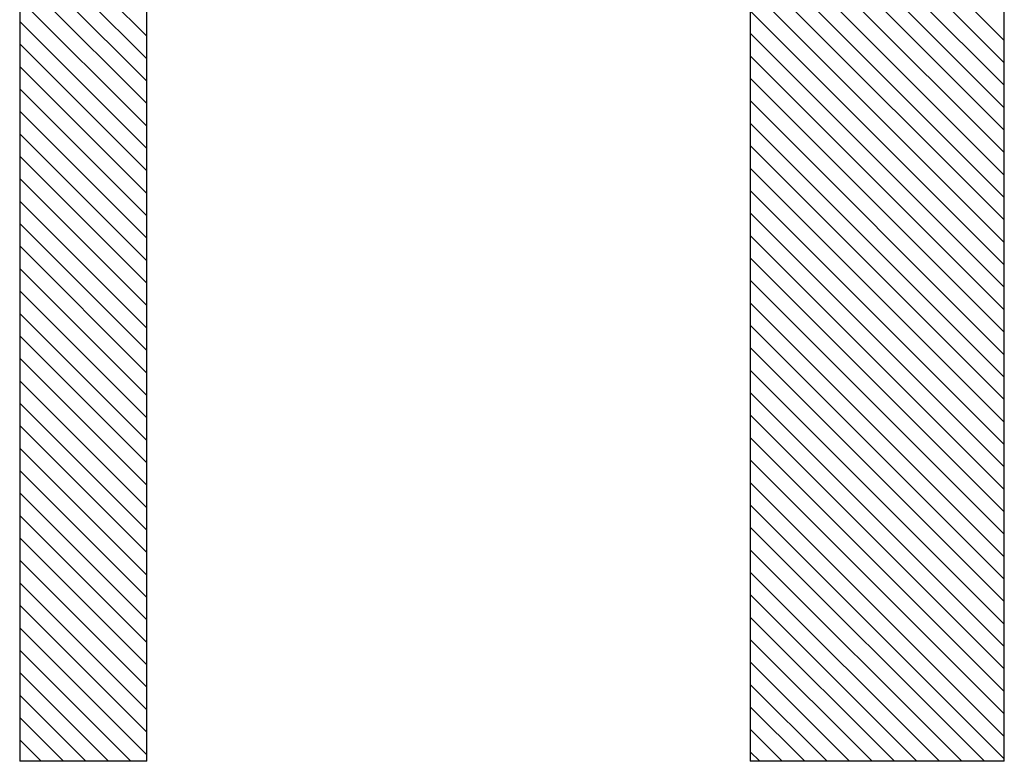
# Model space of a CAD drawing. Header units: inches. Extents: x 220 to 877, y 4 to 174.
# Tile 61 of 256: x 249.8 to 257.55, y 6.91 to 12.75. Entities that reach past the tile are written whole.
import ezdxf

# ---------------------------------------------------------------- set-up
doc = ezdxf.new("R2010")
doc.units = ezdxf.units.IN
doc.header["$LTSCALE"] = 0.5
doc.header["$MEASUREMENT"] = 0
doc.layers.add('SID-M-F', color=202, linetype='Continuous')
doc.layers.add('SID-M-S', color=105, linetype='Continuous')

msp = doc.modelspace()

# ---------------------------------------------------------------- linework, layer by layer
at = {"layer": 'SID-M-F', "linetype": 'Continuous'}
for p, q in [((250.79957, 11.9168), (249.80154, 12.91482)), ((250.79957, 12.09357), (249.97832, 12.91482)), ((250.79957, 12.27035), (250.1551, 12.91482)), ((250.79957, 12.44713), (250.33187, 12.91482)), ((250.79957, 12.6239), (250.50865, 12.91482)), ((257.54957, 11.00043), (255.63517, 12.91482)), ((257.54957, 11.1772), (255.81195, 12.91482)), ((257.54957, 11.35398), (255.98873, 12.91482)), ((257.54957, 11.53076), (256.1655, 12.91482)), ((257.54957, 11.70753), (256.34228, 12.91482)), ((257.54957, 11.88431), (256.51906, 12.91482)), ((257.54957, 12.06109), (256.69583, 12.91482)), ((257.54957, 12.23786), (256.87261, 12.91482)), ((257.54957, 12.41464), (257.04939, 12.91482)), ((257.54957, 12.59142), (257.22616, 12.91482)), ((257.54957, 10.82365), (255.54957, 12.82365)), ((250.79957, 11.74002), (249.79957, 12.74002)), ((257.54957, 10.64687), (255.54957, 12.64687)), ((250.79957, 11.56324), (249.79957, 12.56324)), ((257.54957, 10.4701), (255.54957, 12.4701)), ((250.79957, 11.38647), (249.79957, 12.38647)), ((257.54957, 10.29332), (255.54957, 12.29332)), ((250.79957, 11.20969), (249.79957, 12.20969)), ((257.54957, 10.11654), (255.54957, 12.11654)), ((250.79957, 11.03291), (249.79957, 12.03291)), ((257.54957, 9.93977), (255.54957, 11.93977)), ((250.79957, 10.85614), (249.79957, 11.85614)), ((257.54957, 9.76299), (255.54957, 11.76299)), ((250.79957, 10.67936), (249.79957, 11.67936)), ((257.54957, 9.58621), (255.54957, 11.58621)), ((250.79957, 10.50258), (249.79957, 11.50258)), ((257.54957, 9.40944), (255.54957, 11.40944)), ((250.79957, 10.32581), (249.79957, 11.32581)), ((257.54957, 9.23266), (255.54957, 11.23266)), ((250.79957, 10.14903), (249.79957, 11.14903)), ((257.54957, 9.05588), (255.54957, 11.05588)), ((250.79957, 9.97225), (249.79957, 10.97225)), ((257.54957, 8.87911), (255.54957, 10.87911)), ((250.79957, 9.79548), (249.79957, 10.79548)), ((257.54957, 8.70233), (255.54957, 10.70233)), ((250.79957, 9.6187), (249.79957, 10.6187)), ((257.54957, 8.52555), (255.54957, 10.52555)), ((250.79957, 9.44192), (249.79957, 10.44192)), ((257.54957, 8.34878), (255.54957, 10.34878)), ((250.79957, 9.26515), (249.79957, 10.26515)), ((257.54957, 8.172), (255.54957, 10.172)), ((250.79957, 9.08837), (249.79957, 10.08837)), ((257.54957, 7.99522), (255.54957, 9.99522)), ((250.79957, 8.91159), (249.79957, 9.91159)), ((257.54957, 7.81845), (255.54957, 9.81845)), ((250.79957, 8.73482), (249.79957, 9.73482)), ((257.54957, 7.64167), (255.54957, 9.64167)), ((250.79957, 8.55804), (249.79957, 9.55804)), ((257.54957, 7.46489), (255.54957, 9.46489)), ((250.79957, 8.38126), (249.79957, 9.38126)), ((257.54957, 7.28812), (255.54957, 9.28812)), ((250.79957, 8.20449), (249.79957, 9.20449)), ((257.54957, 7.11134), (255.54957, 9.11134)), ((250.79957, 8.02771), (249.79957, 9.02771)), ((257.54957, 6.93456), (255.54957, 8.93456)), ((250.79957, 7.85093), (249.79957, 8.85093)), ((257.39253, 6.91482), (255.54957, 8.75779)), ((250.79957, 7.67416), (249.79957, 8.67416)), ((257.21576, 6.91482), (255.54957, 8.58101)), ((250.79957, 7.49738), (249.79957, 8.49738)), ((257.03898, 6.91482), (255.54957, 8.40423)), ((250.79957, 7.3206), (249.79957, 8.3206)), ((256.8622, 6.91482), (255.54957, 8.22746)), ((250.79957, 7.14383), (249.79957, 8.14383)), ((256.68543, 6.91482), (255.54957, 8.05068)), ((250.79957, 6.96705), (249.79957, 7.96705)), ((256.50865, 6.91482), (255.54957, 7.8739)), ((250.67502, 6.91482), (249.79957, 7.79027)), ((256.33187, 6.91482), (255.54957, 7.69713)), ((250.49824, 6.91482), (249.79957, 7.6135)), ((256.1551, 6.91482), (255.54957, 7.52035)), ((250.32146, 6.91482), (249.79957, 7.43672)), ((255.97832, 6.91482), (255.54957, 7.34357)), ((250.14469, 6.91482), (249.79957, 7.25994)), ((255.80154, 6.91482), (255.54957, 7.1668)), ((249.96791, 6.91482), (249.79957, 7.08317)), ((255.62477, 6.91482), (255.54957, 6.99002))]:
    msp.add_line(p, q, dxfattribs=at)
at = {"layer": 'SID-M-S'}
for p, q in [((249.79957, 12.91482), (249.79957, 6.91482)), ((250.79957, 6.91482), (250.79957, 12.91482)), ((255.54957, 12.91482), (255.54957, 6.91482)), ((257.54957, 6.91482), (257.54957, 12.91482)), ((250.79957, 6.91482), (249.79957, 6.91482)), ((257.54957, 6.91482), (255.54957, 6.91482))]:
    msp.add_line(p, q, dxfattribs=at)

doc.saveas('drawing.dxf')
